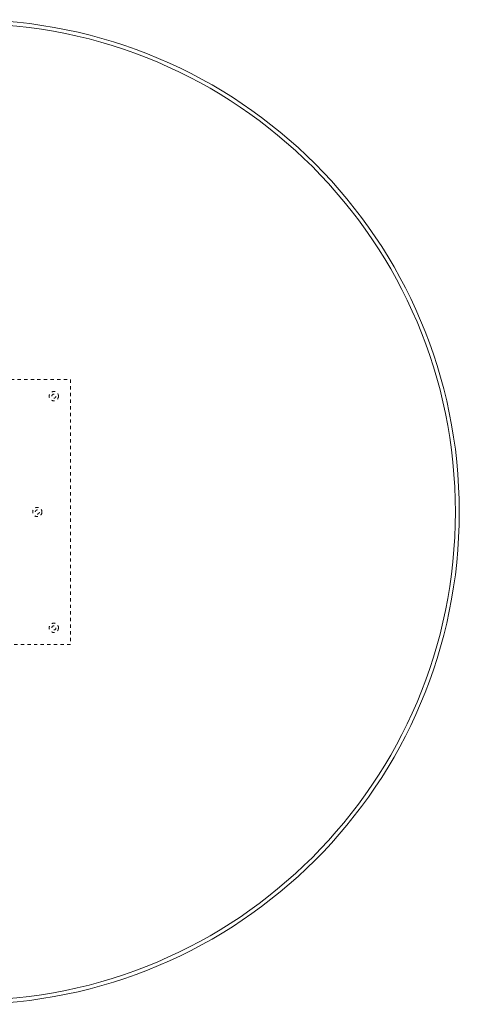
# Model space of a CAD drawing. Header units: inches. Extents: x 8.2 to 79.7, y 27.2 to 56.9.
# Tile 5 of 5: x 66.5 to 79.7, y 27.2 to 56.9. Entities that reach past the tile are written whole.
import ezdxf

# ---------------------------------------------------------------- set-up
doc = ezdxf.new("R2010")
doc.units = ezdxf.units.IN
doc.header["$MEASUREMENT"] = 0
doc.linetypes.add('SLD-Dashed', pattern=[0.075, 0.05, -0.025])
doc.linetypes.add('SLD-Solid', pattern=[0])

msp = doc.modelspace()

# ---------------------------------------------------------------- linework, layer by layer
at = {"color": 7, "linetype": 'SLD-Dashed', "lineweight": 0}
for p, q in [((61.994, 46.045), (67.994, 46.045)), ((67.994, 46.045), (67.994, 38.045)), ((67.994, 38.045), (61.994, 38.045))]:
    msp.add_line(p, q, dxfattribs=at)
for centre, radius in [((67.494, 45.545), 0.141), ((67.494, 45.545), 0.0625), ((66.994, 42.045), 0.14), ((66.994, 42.045), 0.0625), ((67.494, 38.545), 0.141), ((67.494, 38.545), 0.0625)]:
    msp.add_circle(centre, radius, dxfattribs=at)
at = {"color": 7, "linetype": 'SLD-Solid', "lineweight": 15}
for radius in [14.875, 14.757, 14.757]:
    msp.add_arc((64.869, 42.045), radius, 270, 90, dxfattribs=at)

doc.saveas('drawing.dxf')
